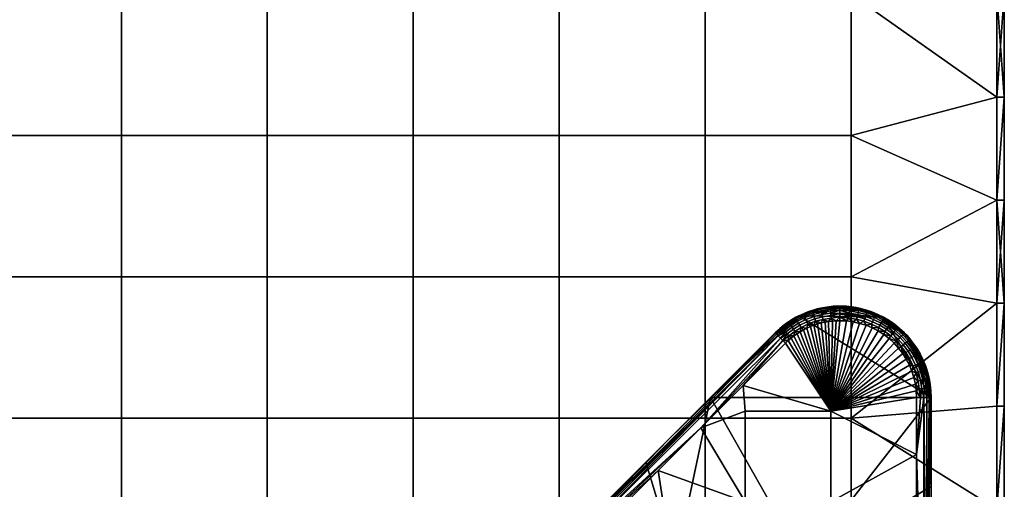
# Model space of a CAD drawing. Header units: millimetres. Extents: x -501 to 499, y -153 to 197.
# Tile 250 of 256: x 364 to 499, y -45 to 19. Entities that reach past the tile are written whole.
import ezdxf

# ---------------------------------------------------------------- set-up
doc = ezdxf.new("R2010")
doc.units = ezdxf.units.MM
doc.header["$MEASUREMENT"] = 0
doc.layers.add('Predefinito', color=7, linetype='Continuous')

msp = doc.modelspace()

# ---------------------------------------------------------------- meshes
at = {"layer": 'Predefinito'}
mesh = msp.add_polyface(dxfattribs=at)
corners = [(338.09, -93.54, 1005), (318.13, -93.54, 1005), (318.13, -112.87, 1005), (338.09, -112.87, 1005), (338.09, -74.21, 1005), (318.13, -74.21, 1005), (338.09, -54.87, 1005), (318.13, -54.87, 1005), (338.09, -35.54, 1005), (318.13, -35.54, 1005), (338.09, -16.21, 1005), (318.13, -16.21, 1005), (338.09, 3.13, 1005), (318.13, 3.13, 1005), (338.09, 22.46, 1005), (318.13, 22.46, 1005), (358.05, -93.54, 1005), (358.05, -112.87, 1005), (358.05, -74.21, 1005), (358.05, -54.87, 1005), (358.05, -35.54, 1005), (358.05, -16.21, 1005), (358.05, 3.13, 1005), (358.05, 22.46, 1005), (378.01, -93.54, 1005), (378.01, -112.87, 1005), (378.01, -74.21, 1005), (378.01, -54.87, 1005), (378.01, -35.54, 1005), (378.01, -16.21, 1005), (378.01, 3.13, 1005), (378.01, 22.46, 1005), (397.97, -93.54, 1005), (397.97, -112.87, 1005), (397.97, -74.21, 1005), (397.97, -54.87, 1005), (397.97, -35.54, 1005), (397.97, -16.21, 1005), (397.97, 3.13, 1005), (397.97, 22.46, 1005), (417.93, -93.54, 1005), (417.93, -112.87, 1005), (338.09, -93.54, 995), (338.09, -112.87, 995), (318.13, -112.87, 995), (318.13, -93.54, 995), (338.09, -74.21, 995), (318.13, -74.21, 995), (338.09, -54.87, 995), (318.13, -54.87, 995), (338.09, -35.54, 995), (318.13, -35.54, 995), (338.09, -16.21, 995), (318.13, -16.21, 995), (338.09, 3.13, 995), (318.13, 3.13, 995), (338.09, 22.46, 995), (318.13, 22.46, 995), (358.05, -93.54, 995), (358.05, -112.87, 995), (358.05, -74.21, 995), (358.05, -54.87, 995), (358.05, -35.54, 995), (358.05, -16.21, 995), (358.05, 3.13, 995), (358.05, 22.46, 995), (378.01, -93.54, 995), (378.01, -112.87, 995), (378.01, -74.21, 995), (378.01, -54.87, 995), (378.01, -35.54, 995), (378.01, -16.21, 995), (378.01, 3.13, 995), (378.01, 22.46, 995), (397.97, -93.54, 995), (397.97, -112.87, 995), (397.97, -74.21, 995), (397.97, -54.87, 995), (397.97, -35.54, 995), (397.97, -16.21, 995), (397.97, 3.13, 995), (397.97, 22.46, 995)]
mesh.append_faces([[corners[k] for k in face] for face in [(0, 1, 2, 3), (4, 5, 1, 0), (6, 7, 5, 4), (8, 9, 7, 6), (10, 11, 9, 8), (12, 13, 11, 10), (14, 15, 13, 12), (16, 0, 3, 17), (18, 4, 0, 16), (19, 6, 4, 18), (20, 8, 6, 19), (21, 10, 8, 20), (22, 12, 10, 21), (23, 14, 12, 22), (24, 16, 17, 25), (26, 18, 16, 24), (27, 19, 18, 26), (28, 20, 19, 27), (29, 21, 20, 28), (30, 22, 21, 29), (31, 23, 22, 30), (32, 24, 25, 33), (34, 26, 24, 32), (35, 27, 26, 34), (36, 28, 27, 35), (37, 29, 28, 36), (38, 30, 29, 37), (39, 31, 30, 38), (40, 32, 33, 41), (42, 43, 44, 45), (46, 42, 45, 47), (48, 46, 47, 49), (50, 48, 49, 51), (52, 50, 51, 53), (54, 52, 53, 55), (56, 54, 55, 57), (58, 59, 43, 42), (60, 58, 42, 46), (61, 60, 46, 48), (62, 61, 48, 50), (63, 62, 50, 52), (64, 63, 52, 54), (65, 64, 54, 56), (66, 67, 59, 58), (68, 66, 58, 60), (69, 68, 60, 61), (70, 69, 61, 62), (71, 70, 62, 63), (72, 71, 63, 64), (73, 72, 64, 65), (74, 75, 67, 66), (76, 74, 66, 68), (77, 76, 68, 69), (78, 77, 69, 70), (79, 78, 70, 71), (80, 79, 71, 72), (81, 80, 72, 73)]])
mesh = msp.add_polyface(dxfattribs=at)
corners = [(417.93, -74.21, 1005), (397.97, -74.21, 1005), (397.97, -93.54, 1005), (417.93, -93.54, 1005), (417.93, -54.87, 1005), (397.97, -54.87, 1005), (417.93, -35.54, 1005), (397.97, -35.54, 1005), (417.93, -16.21, 1005), (397.97, -16.21, 1005), (417.93, 3.13, 1005), (397.97, 3.13, 1005), (417.93, 22.46, 1005), (397.97, 22.46, 1005), (437.89, -93.54, 1005), (417.93, -112.87, 1005), (437.89, -112.87, 1005), (437.89, -74.21, 1005), (437.89, -54.87, 1005), (437.89, -35.54, 1005), (437.89, -16.21, 1005), (437.89, 3.13, 1005), (437.89, 22.46, 1005), (457.85, -93.54, 1005), (457.85, -112.87, 1005), (457.85, -74.21, 1005), (457.85, -54.87, 1005), (457.85, -35.54, 1005), (457.85, -16.21, 1005), (457.85, 3.13, 1005), (457.85, 22.46, 1005), (477.81, -93.54, 1005), (477.81, -112.87, 1005), (477.81, -74.21, 1005), (477.81, -54.87, 1005), (477.81, -35.54, 1005), (477.81, -16.21, 1005), (477.81, 3.13, 1005), (477.81, 22.46, 1005), (417.93, -93.54, 995), (417.93, -112.87, 995), (397.97, -112.87, 995), (397.97, -93.54, 995), (417.93, -74.21, 995), (397.97, -74.21, 995), (417.93, -54.87, 995), (397.97, -54.87, 995), (417.93, -35.54, 995), (397.97, -35.54, 995), (417.93, -16.21, 995), (397.97, -16.21, 995), (417.93, 3.13, 995), (397.97, 3.13, 995), (417.93, 22.46, 995), (397.97, 22.46, 995), (437.89, -112.87, 995), (437.89, -132.21, 995), (417.93, -132.21, 995), (437.89, -93.54, 995), (437.89, -74.21, 995), (437.89, -54.87, 995), (437.89, -35.54, 995), (437.89, -16.21, 995), (437.89, 3.13, 995), (437.89, 22.46, 995), (457.85, -112.87, 995), (457.85, -132.21, 995), (457.85, -93.54, 995), (457.85, -74.21, 995), (457.85, -54.87, 995), (457.85, -35.54, 995), (457.85, -16.21, 995), (457.85, 3.13, 995), (457.85, 22.46, 995), (477.81, -112.87, 995), (477.81, -132.21, 995), (477.81, -93.54, 995), (477.81, -74.21, 995), (477.81, -54.87, 995), (477.81, -35.54, 995), (477.81, -16.21, 995), (477.81, 3.13, 995), (477.81, 22.46, 995)]
mesh.append_faces([[corners[k] for k in face] for face in [(0, 1, 2, 3), (4, 5, 1, 0), (6, 7, 5, 4), (8, 9, 7, 6), (10, 11, 9, 8), (12, 13, 11, 10), (14, 3, 15, 16), (17, 0, 3, 14), (18, 4, 0, 17), (19, 6, 4, 18), (20, 8, 6, 19), (21, 10, 8, 20), (22, 12, 10, 21), (23, 14, 16, 24), (25, 17, 14, 23), (26, 18, 17, 25), (27, 19, 18, 26), (28, 20, 19, 27), (29, 21, 20, 28), (30, 22, 21, 29), (31, 23, 24, 32), (33, 25, 23, 31), (34, 26, 25, 33), (35, 27, 26, 34), (36, 28, 27, 35), (37, 29, 28, 36), (38, 30, 29, 37), (39, 40, 41, 42), (43, 39, 42, 44), (45, 43, 44, 46), (47, 45, 46, 48), (49, 47, 48, 50), (51, 49, 50, 52), (53, 51, 52, 54), (55, 56, 57, 40), (58, 55, 40, 39), (59, 58, 39, 43), (60, 59, 43, 45), (61, 60, 45, 47), (62, 61, 47, 49), (63, 62, 49, 51), (64, 63, 51, 53), (65, 66, 56, 55), (67, 65, 55, 58), (68, 67, 58, 59), (69, 68, 59, 60), (70, 69, 60, 61), (71, 70, 61, 62), (72, 71, 62, 63), (73, 72, 63, 64), (74, 75, 66, 65), (76, 74, 65, 67), (77, 76, 67, 68), (78, 77, 68, 69), (79, 78, 69, 70), (80, 79, 70, 71), (81, 80, 71, 72), (82, 81, 72, 73)]])
mesh = msp.add_polyface(dxfattribs=at)
corners = [(498.77, 22.46, 996), (498.77, 22.46, 1004), (498.77, 8.37, 996), (498.77, 8.37, 1004), (498.77, -5.72, 996), (498.77, -5.72, 1004), (498.77, -19.81, 996), (498.77, -19.81, 1004), (498.77, -33.9, 996), (498.77, -47.99, 1004), (498.77, -47.99, 996), (498.77, -62.09, 1004), (498.77, -62.09, 996), (498.77, -33.9, 1004), (497.77, -62.09, 1005), (497.77, -47.99, 1005), (477.81, -54.87, 1005), (497.77, -33.9, 1005), (477.81, -35.54, 1005), (497.77, -19.81, 1005), (497.77, -5.72, 1005), (477.81, -16.21, 1005), (497.77, 8.37, 1005), (477.81, 3.13, 1005), (497.77, 22.46, 1005), (477.81, 22.46, 1005), (477.81, -74.21, 1005), (497.77, -62.09, 995), (477.81, -54.87, 995), (497.77, -47.99, 995), (477.81, -35.54, 995), (497.77, -33.9, 995), (497.77, -19.81, 995), (477.81, -16.21, 995), (497.77, -5.72, 995), (477.81, 3.13, 995), (497.77, 8.37, 995), (477.81, 22.46, 995), (497.77, 22.46, 995), (498.77, 22.46, 996), (498.77, 8.37, 996), (497.77, 22.46, 995), (498.77, -5.72, 996), (497.77, -5.72, 995), (498.77, -19.81, 996), (498.77, -33.9, 996), (497.77, -33.9, 995), (498.77, -47.99, 996), (497.77, -47.99, 995), (498.77, -62.09, 996), (497.77, -62.09, 995), (497.77, -19.81, 995), (497.77, 8.37, 995), (498.77, -76.18, 1004), (498.77, -62.09, 1004), (497.77, -62.09, 1005), (498.77, -47.99, 1004), (497.77, -47.99, 1005), (498.77, -33.9, 1004), (498.77, -19.81, 1004), (497.77, -33.9, 1005), (498.77, -5.72, 1004), (497.77, -19.81, 1005), (498.77, 8.37, 1004), (497.77, -5.72, 1005), (498.77, 22.46, 1004), (497.77, 8.37, 1005), (497.77, 22.46, 1005)]
mesh.append_faces([[corners[k] for k in face] for face in [(0, 1, 2, 2), (2, 3, 4, 4), (4, 5, 6, 6), (6, 7, 8, 8), (8, 9, 10, 10), (10, 11, 12, 12), (11, 10, 9, 9), (9, 8, 13, 13), (13, 8, 7, 7), (7, 6, 5, 5), (5, 4, 3, 3), (3, 2, 1, 1), (14, 15, 16, 16), (15, 17, 18, 18), (17, 19, 18, 18), (19, 20, 21, 21), (20, 22, 23, 23), (22, 24, 25, 25), (16, 26, 14, 14), (18, 16, 15, 15), (21, 18, 19, 19), (23, 21, 20, 20), (25, 23, 22, 22), (27, 28, 29, 29), (29, 30, 31, 31), (31, 30, 32, 32), (32, 33, 34, 34), (34, 35, 36, 36), (36, 37, 38, 38), (30, 29, 28, 28), (33, 32, 30, 30), (35, 34, 33, 33), (37, 36, 35, 35), (39, 40, 41, 41), (40, 42, 43, 43), (42, 44, 43, 43), (44, 45, 46, 46), (45, 47, 48, 48), (47, 49, 50, 50), (50, 48, 47, 47), (48, 46, 45, 45), (46, 51, 44, 44), (51, 43, 44, 44), (43, 52, 40, 40), (52, 41, 40, 40), (53, 54, 55, 55), (54, 56, 57, 57), (56, 58, 57, 57), (58, 59, 60, 60), (59, 61, 62, 62), (61, 63, 64, 64), (63, 65, 66, 66), (67, 66, 65, 65), (66, 64, 63, 63), (64, 62, 61, 61), (62, 60, 59, 59), (60, 57, 58, 58), (57, 55, 54, 54)]])
mesh = msp.add_polyface(dxfattribs=at)
corners = [(487.31, -30.38, 987.16), (487.5, -31.52, 987.16), (487.14, -31.56, 987.05), (486.97, -30.45, 987.05), (487.02, -29.26, 987.16), (486.68, -29.37, 987.05), (486.65, -28.28, 987.16), (486.32, -28.42, 987.05), (486.95, -28.15, 987.34), (487.33, -29.16, 987.34), (487.22, -28.03, 987.58), (487.61, -29.07, 987.58), (486.14, -27.24, 987.16), (485.83, -27.41, 987.05), (486.43, -27.08, 987.34), (486.68, -26.94, 987.58), (486.89, -26.82, 987.86), (487.44, -27.94, 987.86), (487.05, -26.73, 988.2), (487.61, -27.86, 988.2), (485.62, -26.39, 987.16), (485.32, -26.59, 987.05), (485.89, -26.2, 987.34), (486.73, -31.8, 987), (486.62, -30.89, 987), (486.42, -30, 987), (486.14, -29.13, 987), (485.79, -28.28, 987), (485.37, -27.47, 987), (484.88, -26.7, 987), (486.62, -30.89, 987), (475.05, -34.61, 987), (486.42, -30, 987), (486.14, -29.13, 987), (485.79, -28.28, 987), (485.37, -27.47, 987), (484.88, -26.7, 987), (484.32, -25.97, 987), (483.7, -25.29, 987), (483.02, -24.67, 987), (482.3, -24.12, 987), (470.42, -24, 987), (470, -24.3, 987), (469.6, -24.61, 987), (469.22, -24.95, 987), (470.68, -21.54, 995), (458.59, -32.73, 995), (488.77, -32.72, 995), (482.27, -21.75, 995)]
mesh.append_faces([[corners[k] for k in face] for face in [(0, 1, 2, 3), (4, 0, 3, 5), (6, 4, 5, 7), (8, 9, 4, 6), (10, 11, 9, 8), (12, 6, 7, 13), (14, 8, 6, 12), (15, 10, 8, 14), (16, 17, 10, 15), (18, 19, 17, 16), (20, 12, 13, 21), (22, 14, 12, 20), (23, 24, 2, 2), (24, 25, 3, 3), (25, 26, 5, 5), (26, 27, 7, 7), (27, 28, 13, 13), (28, 29, 21, 21), (3, 2, 24, 24), (5, 3, 25, 25), (7, 5, 26, 26), (13, 7, 27, 27), (21, 13, 28, 28), (30, 31, 32, 32), (32, 31, 33, 33), (33, 31, 34, 34), (34, 31, 35, 35), (35, 31, 36, 36), (36, 31, 37, 37), (37, 31, 38, 38), (38, 31, 39, 39), (39, 31, 40, 40), (41, 31, 42, 42), (42, 31, 43, 43), (43, 31, 44, 44), (45, 46, 47, 47), (48, 45, 47, 47)]])
mesh = msp.add_polyface(dxfattribs=at)
corners = [(467.44, -23.88, 992), (458.59, -32.73, 995), (467.44, -23.88, 995), (467.44, -23.88, 995), (458.59, -32.73, 995), (470.68, -21.54, 995), (469.52, -22.2, 995), (468.43, -22.98, 995), (467.44, -23.88, 989), (467.44, -23.88, 992), (468.09, -23.27, 989), (467.44, -23.88, 995), (468.43, -22.98, 995), (469.52, -22.2, 989), (468.78, -22.71, 989), (469.52, -22.2, 995), (469.09, -24.02, 987.16), (469.93, -23.39, 987.16), (470.13, -23.68, 987.05), (469.31, -24.29, 987.05), (468.88, -23.76, 987.34), (469.74, -23.11, 987.34), (468.69, -23.54, 987.58), (469.58, -22.87, 987.58), (468.54, -23.36, 987.86), (469.44, -22.68, 987.86), (468.42, -23.21, 988.2), (469.34, -22.52, 988.2), (468.34, -23.12, 988.58), (469.27, -22.42, 988.58), (470, -24.3, 987), (469.6, -24.61, 987), (469.22, -24.95, 987), (468.85, -25.29, 987), (468.48, -24.93, 987.07), (467.44, -23.88, 989), (468.09, -23.27, 989), (467.48, -23.93, 988.48), (468.78, -22.71, 989), (469.52, -22.2, 989), (468.14, -24.59, 987.27), (467.85, -24.29, 987.59), (467.63, -24.07, 988), (468.85, -25.29, 987), (463.05, -31.09, 987), (468.48, -24.93, 987.07)]
mesh.append_faces([[corners[k] for k in face] for face in [(0, 1, 2, 2), (3, 4, 5, 5), (5, 6, 7, 7), (7, 3, 5, 5), (8, 9, 10, 10), (9, 11, 12, 12), (13, 14, 9, 9), (14, 10, 9, 9), (12, 15, 9, 9), (15, 13, 9, 9), (16, 17, 18, 19), (20, 21, 17, 16), (22, 23, 21, 20), (24, 25, 23, 22), (26, 27, 25, 24), (28, 29, 27, 26), (30, 31, 19, 19), (31, 32, 19, 19), (32, 33, 34, 34), (35, 36, 37, 37), (36, 38, 28, 28), (38, 39, 29, 29), (34, 40, 16, 16), (40, 41, 20, 20), (41, 42, 24, 24), (42, 37, 26, 26), (16, 19, 34, 34), (20, 16, 40, 40), (22, 20, 41, 41), (24, 22, 41, 41), (26, 24, 42, 42), (29, 28, 38, 38), (28, 26, 37, 37), (19, 32, 34, 34), (37, 36, 28, 28), (43, 44, 45, 45)]])
mesh = msp.add_polyface(dxfattribs=at)
corners = [(471.31, -23.46, 987), (475.05, -34.61, 987), (470.86, -23.72, 987), (470.42, -24, 987), (472.75, -20.72, 989), (471.91, -21.01, 989), (471.91, -21.01, 995), (471.08, -21.35, 989), (470.28, -21.75, 989), (470.68, -21.54, 995), (469.52, -22.2, 989), (469.52, -22.2, 995), (471.42, -21.59, 987.86), (472.61, -21.14, 987.86), (472.68, -21.37, 987.58), (471.51, -21.8, 987.58), (471.34, -21.42, 988.2), (472.55, -20.96, 988.2), (471.29, -21.3, 988.58), (472.51, -20.84, 988.58), (470.8, -22.85, 987.16), (471.76, -22.37, 987.16), (471.9, -22.7, 987.05), (470.98, -23.16, 987.05), (470.64, -22.56, 987.34), (471.63, -22.07, 987.34), (470.5, -22.3, 987.58), (470.39, -22.1, 987.86), (470.3, -21.93, 988.2), (470.24, -21.82, 988.58), (469.93, -23.39, 987.16), (470.13, -23.68, 987.05), (469.74, -23.11, 987.34), (469.58, -22.87, 987.58), (469.44, -22.68, 987.86), (469.34, -22.52, 988.2), (469.27, -22.42, 988.58), (472.26, -23.02, 987), (471.78, -23.23, 987), (471.31, -23.46, 987), (470.86, -23.72, 987), (470.42, -24, 987), (470, -24.3, 987), (469.52, -22.2, 989), (470.28, -21.75, 989), (471.08, -21.35, 989), (471.91, -21.01, 989), (469.31, -24.29, 987.05)]
mesh.append_faces([[corners[k] for k in face] for face in [(0, 1, 2, 2), (2, 1, 3, 3), (4, 5, 6, 6), (5, 7, 6, 6), (7, 8, 9, 9), (8, 10, 11, 11), (11, 9, 8, 8), (9, 6, 7, 7), (12, 13, 14, 15), (16, 17, 13, 12), (18, 19, 17, 16), (20, 21, 22, 23), (24, 25, 21, 20), (26, 15, 25, 24), (27, 12, 15, 26), (28, 16, 12, 27), (29, 18, 16, 28), (30, 20, 23, 31), (32, 24, 20, 30), (33, 26, 24, 32), (34, 27, 26, 33), (35, 28, 27, 34), (36, 29, 28, 35), (37, 38, 22, 22), (38, 39, 23, 23), (39, 40, 23, 23), (40, 41, 31, 31), (41, 42, 31, 31), (43, 44, 29, 29), (44, 45, 29, 29), (45, 46, 18, 18), (19, 18, 46, 46), (23, 22, 38, 38), (18, 29, 45, 45), (31, 23, 40, 40), (29, 36, 43, 43), (47, 31, 42, 42)]])
mesh = msp.add_polyface(dxfattribs=at)
corners = [(477.19, -22.26, 987), (476.27, -22.22, 987), (476.27, -21.7, 987.07), (477.47, -21.86, 987.05), (477.19, -22.26, 987), (475.05, -34.61, 987), (476.27, -22.22, 987), (475.77, -22.23, 987), (475.26, -22.27, 987), (474.75, -22.33, 987), (474.25, -22.42, 987), (473.74, -22.53, 987), (473.24, -22.67, 987), (472.74, -22.83, 987), (472.26, -23.02, 987), (471.78, -23.23, 987), (471.31, -23.46, 987), (471.91, -21.01, 995), (470.68, -21.54, 995), (482.27, -21.75, 995), (473.89, -21.69, 987.16), (475.06, -21.5, 987.16), (475.1, -21.85, 987.05), (473.97, -22.04, 987.05), (473.82, -21.36, 987.34), (475.02, -21.17, 987.34), (472.87, -21.96, 987.16), (472.97, -22.3, 987.05), (472.77, -21.64, 987.34), (472.68, -21.37, 987.58), (473.76, -21.08, 987.58), (471.76, -22.37, 987.16), (471.9, -22.7, 987.05), (471.63, -22.07, 987.34), (471.51, -21.8, 987.58), (476.27, -21.22, 987.27), (476.27, -21.7, 987.07), (476.27, -22.22, 987), (475.77, -22.23, 987), (475.26, -22.27, 987), (474.75, -22.33, 987), (474.25, -22.42, 987), (473.74, -22.53, 987), (473.24, -22.67, 987), (472.74, -22.83, 987), (472.26, -23.02, 987)]
mesh.append_faces([[corners[k] for k in face] for face in [(0, 1, 2, 2), (3, 0, 2, 2), (4, 5, 6, 6), (6, 5, 7, 7), (7, 5, 8, 8), (8, 5, 9, 9), (9, 5, 10, 10), (10, 5, 11, 11), (11, 5, 12, 12), (12, 5, 13, 13), (13, 5, 14, 14), (14, 5, 15, 15), (15, 5, 16, 16), (17, 18, 19, 19), (20, 21, 22, 23), (24, 25, 21, 20), (26, 20, 23, 27), (28, 24, 20, 26), (29, 30, 24, 28), (31, 26, 27, 32), (33, 28, 26, 31), (34, 29, 28, 33), (35, 36, 21, 21), (36, 37, 38, 38), (38, 39, 22, 22), (39, 40, 22, 22), (40, 41, 23, 23), (41, 42, 23, 23), (42, 43, 27, 27), (43, 44, 27, 27), (44, 45, 32, 32), (22, 21, 36, 36), (23, 22, 40, 40), (21, 25, 35, 35), (27, 23, 42, 42), (32, 27, 44, 44), (36, 38, 22, 22)]])
mesh = msp.add_polyface(dxfattribs=at)
corners = [(476.27, -20.29, 988.48), (476.27, -20.22, 989), (477.17, -20.25, 989), (479.8, -20.72, 995), (478.49, -20.42, 995), (474.5, -20.35, 995), (477.17, -20.25, 995), (475.83, -20.23, 995), (473.18, -20.61, 995), (471.91, -21.01, 995), (482.27, -21.75, 995), (476.27, -20.22, 989), (475.38, -20.25, 989), (475.83, -20.23, 995), (474.5, -20.35, 989), (474.5, -20.35, 995), (473.62, -20.5, 989), (472.75, -20.72, 989), (473.18, -20.61, 995), (471.91, -21.01, 995), (477.17, -20.25, 995), (473.76, -21.08, 987.58), (474.99, -20.88, 987.58), (475.02, -21.17, 987.34), (473.82, -21.36, 987.34), (473.71, -20.85, 987.86), (474.97, -20.64, 987.86), (473.67, -20.66, 988.2), (474.95, -20.46, 988.2), (473.64, -20.54, 988.58), (474.93, -20.34, 988.58), (472.61, -21.14, 987.86), (472.68, -21.37, 987.58), (472.55, -20.96, 988.2), (472.51, -20.84, 988.58), (476.27, -20.22, 989), (476.27, -20.29, 988.48), (475.38, -20.25, 989), (476.27, -20.49, 988), (476.27, -20.8, 987.59), (476.27, -21.22, 987.27), (471.91, -21.01, 989), (472.75, -20.72, 989), (473.62, -20.5, 989), (474.5, -20.35, 989)]
mesh.append_faces([[corners[k] for k in face] for face in [(0, 1, 2, 2), (3, 4, 5, 5), (4, 6, 5, 5), (6, 7, 5, 5), (5, 8, 9, 9), (10, 3, 9, 9), (3, 5, 9, 9), (11, 12, 13, 13), (12, 14, 15, 15), (14, 16, 15, 15), (16, 17, 18, 18), (19, 18, 17, 17), (18, 15, 16, 16), (15, 13, 12, 12), (13, 20, 11, 11), (21, 22, 23, 24), (25, 26, 22, 21), (27, 28, 26, 25), (29, 30, 28, 27), (31, 25, 21, 32), (33, 27, 25, 31), (34, 29, 27, 33), (35, 36, 37, 37), (36, 38, 28, 28), (38, 39, 26, 26), (39, 40, 23, 23), (41, 42, 34, 34), (42, 43, 29, 29), (43, 44, 29, 29), (44, 37, 30, 30), (23, 22, 39, 39), (22, 26, 39, 39), (26, 28, 38, 38), (30, 29, 44, 44), (28, 30, 36, 36), (29, 34, 42, 42), (37, 36, 30, 30)]])
mesh = msp.add_polyface(dxfattribs=at)
corners = [(481.75, -22.85, 987.16), (482.64, -23.4, 987.16), (482.44, -23.7, 987.05), (481.58, -23.16, 987.05), (480.76, -22.36, 987.16), (480.62, -22.69, 987.05), (480.89, -22.06, 987.34), (481.91, -22.56, 987.34), (481.01, -21.79, 987.58), (482.05, -22.31, 987.58), (481.11, -21.57, 987.86), (482.17, -22.1, 987.86), (481.18, -21.4, 988.2), (482.26, -21.93, 988.2), (481.23, -21.29, 988.58), (482.32, -21.83, 988.58), (479.69, -21.96, 987.16), (479.58, -22.3, 987.05), (479.79, -21.65, 987.34), (479.87, -21.37, 987.58), (479.95, -21.14, 987.86), (478.65, -21.69, 987.16), (478.57, -22.03, 987.05), (478.72, -21.36, 987.34), (477.51, -21.5, 987.16), (477.47, -21.86, 987.05), (477.55, -21.17, 987.34), (481.52, -23.62, 987), (480.71, -23.2, 987), (479.87, -22.85, 987), (478.99, -22.58, 987), (478.1, -22.38, 987), (477.19, -22.26, 987), (476.27, -21.7, 987.07), (476.27, -21.22, 987.27), (481.47, -21.35, 989), (482.27, -21.75, 989), (482.3, -24.12, 987), (475.05, -34.61, 987), (481.52, -23.62, 987), (480.71, -23.2, 987), (479.87, -22.85, 987), (478.99, -22.58, 987), (478.1, -22.38, 987), (477.19, -22.26, 987), (482.27, -21.75, 989), (481.47, -21.35, 989), (482.27, -21.75, 995), (481.06, -21.17, 995)]
mesh.append_faces([[corners[k] for k in face] for face in [(0, 1, 2, 3), (4, 0, 3, 5), (6, 7, 0, 4), (8, 9, 7, 6), (10, 11, 9, 8), (12, 13, 11, 10), (14, 15, 13, 12), (16, 4, 5, 17), (18, 6, 4, 16), (19, 8, 6, 18), (20, 10, 8, 19), (21, 16, 17, 22), (23, 18, 16, 21), (24, 21, 22, 25), (26, 23, 21, 24), (27, 28, 3, 3), (28, 29, 5, 5), (29, 30, 17, 17), (30, 31, 22, 22), (31, 32, 25, 25), (33, 34, 24, 24), (35, 36, 15, 15), (3, 2, 27, 27), (5, 3, 28, 28), (15, 14, 35, 35), (17, 5, 29, 29), (22, 17, 30, 30), (25, 22, 31, 31), (24, 25, 33, 33), (37, 38, 39, 39), (39, 38, 40, 40), (40, 38, 41, 41), (41, 38, 42, 42), (42, 38, 43, 43), (43, 38, 44, 44), (45, 46, 47, 47), (48, 47, 46, 46)]])
mesh = msp.add_polyface(dxfattribs=at)
corners = [(480, -20.96, 988.2), (481.18, -21.4, 988.2), (481.11, -21.57, 987.86), (479.95, -21.14, 987.86), (480.04, -20.85, 988.58), (481.23, -21.29, 988.58), (478.78, -21.08, 987.58), (479.87, -21.37, 987.58), (479.79, -21.65, 987.34), (478.72, -21.36, 987.34), (478.83, -20.84, 987.86), (478.87, -20.66, 988.2), (478.89, -20.54, 988.58), (477.58, -20.88, 987.58), (477.55, -21.17, 987.34), (477.61, -20.65, 987.86), (477.63, -20.46, 988.2), (477.64, -20.34, 988.58), (476.27, -21.22, 987.27), (476.27, -20.8, 987.59), (476.27, -20.49, 988), (476.27, -20.29, 988.48), (477.17, -20.25, 989), (478.05, -20.35, 989), (478.93, -20.5, 989), (479.8, -20.72, 989), (480.64, -21.01, 989), (481.47, -21.35, 989), (477.51, -21.5, 987.16), (482.27, -21.75, 995), (481.06, -21.17, 995), (479.8, -20.72, 995), (481.47, -21.35, 989), (480.64, -21.01, 989), (481.06, -21.17, 995), (479.8, -20.72, 989), (479.8, -20.72, 995), (478.93, -20.5, 989), (478.05, -20.35, 989), (478.49, -20.42, 995), (477.17, -20.25, 989), (477.17, -20.25, 995), (476.27, -20.22, 989)]
mesh.append_faces([[corners[k] for k in face] for face in [(0, 1, 2, 3), (4, 5, 1, 0), (6, 7, 8, 9), (10, 3, 7, 6), (11, 0, 3, 10), (12, 4, 0, 11), (13, 6, 9, 14), (15, 10, 6, 13), (16, 11, 10, 15), (17, 12, 11, 16), (18, 19, 14, 14), (19, 20, 15, 15), (20, 21, 16, 16), (22, 23, 17, 17), (23, 24, 12, 12), (24, 25, 12, 12), (25, 26, 4, 4), (26, 27, 5, 5), (5, 4, 26, 26), (4, 12, 25, 25), (14, 28, 18, 18), (13, 14, 19, 19), (15, 13, 19, 19), (16, 15, 20, 20), (12, 17, 23, 23), (17, 16, 21, 21), (21, 22, 17, 17), (29, 30, 31, 31), (32, 33, 34, 34), (33, 35, 36, 36), (35, 37, 36, 36), (37, 38, 39, 39), (38, 40, 41, 41), (40, 42, 41, 41), (41, 39, 38, 38), (39, 36, 37, 37), (36, 34, 33, 33)]])
mesh = msp.add_polyface(dxfattribs=at)
corners = [(484.27, -24.76, 987.16), (484.95, -25.5, 987.16), (484.68, -25.73, 987.05), (484.02, -25.01, 987.05), (483.47, -24.03, 987.16), (483.25, -24.3, 987.05), (483.68, -23.77, 987.34), (484.51, -24.52, 987.34), (483.87, -23.55, 987.58), (484.71, -24.32, 987.58), (484.02, -23.36, 987.86), (484.88, -24.15, 987.86), (484.14, -23.22, 988.2), (485.01, -24.02, 988.2), (482.64, -23.4, 987.16), (482.44, -23.7, 987.05), (482.83, -23.13, 987.34), (483, -22.89, 987.58), (483.13, -22.69, 987.86), (483.23, -22.54, 988.2), (483.3, -22.44, 988.58), (484.22, -23.13, 988.58), (481.91, -22.56, 987.34), (481.75, -22.85, 987.16), (482.05, -22.31, 987.58), (482.17, -22.1, 987.86), (482.26, -21.93, 988.2), (482.32, -21.83, 988.58), (484.32, -25.97, 987), (483.7, -25.29, 987), (483.02, -24.67, 987), (482.3, -24.12, 987), (481.52, -23.62, 987), (482.27, -21.75, 989), (483.03, -22.2, 989), (483.77, -22.71, 989), (484.46, -23.27, 989), (485.1, -23.93, 988.58), (485.42, -24.2, 995), (484.46, -23.27, 995), (482.27, -21.75, 995), (483.4, -22.45, 995), (484.46, -23.27, 989), (483.77, -22.71, 989), (484.46, -23.27, 995), (483.03, -22.2, 989), (483.4, -22.45, 995), (482.27, -21.75, 989), (482.27, -21.75, 995)]
mesh.append_faces([[corners[k] for k in face] for face in [(0, 1, 2, 3), (4, 0, 3, 5), (6, 7, 0, 4), (8, 9, 7, 6), (10, 11, 9, 8), (12, 13, 11, 10), (14, 4, 5, 15), (16, 6, 4, 14), (17, 8, 6, 16), (18, 10, 8, 17), (19, 12, 10, 18), (20, 21, 12, 19), (22, 16, 14, 23), (24, 17, 16, 22), (25, 18, 17, 24), (26, 19, 18, 25), (27, 20, 19, 26), (28, 29, 3, 3), (29, 30, 3, 3), (30, 31, 5, 5), (31, 32, 15, 15), (33, 34, 27, 27), (34, 35, 20, 20), (35, 36, 21, 21), (3, 2, 28, 28), (5, 3, 30, 30), (37, 21, 36, 36), (15, 5, 31, 31), (21, 20, 35, 35), (20, 27, 34, 34), (38, 39, 40, 40), (39, 41, 40, 40), (42, 43, 44, 44), (43, 45, 46, 46), (45, 47, 48, 48), (48, 46, 45, 45), (46, 44, 43, 43)]])
mesh = msp.add_polyface(dxfattribs=at)
corners = [(486.13, -26.04, 987.58), (486.68, -26.94, 987.58), (486.43, -27.08, 987.34), (485.89, -26.2, 987.34), (486.33, -25.9, 987.86), (486.89, -26.82, 987.86), (486.48, -25.8, 988.2), (487.05, -26.73, 988.2), (486.59, -25.73, 988.58), (487.16, -26.67, 988.58), (484.95, -25.5, 987.16), (485.62, -26.39, 987.16), (485.32, -26.59, 987.05), (484.68, -25.73, 987.05), (485.2, -25.29, 987.34), (485.43, -25.1, 987.58), (485.61, -24.95, 987.86), (485.75, -24.83, 988.2), (485.85, -24.75, 988.58), (484.51, -24.52, 987.34), (484.27, -24.76, 987.16), (484.71, -24.32, 987.58), (484.88, -24.15, 987.86), (485.01, -24.02, 988.2), (485.1, -23.93, 988.58), (484.22, -23.13, 988.58), (484.14, -23.22, 988.2), (484.88, -26.7, 987), (484.32, -25.97, 987), (484.46, -23.27, 989), (485.11, -23.88, 989), (485.72, -24.53, 989), (486.28, -25.23, 989), (486.79, -25.96, 989), (487.25, -26.73, 989), (488.14, -28.77, 995), (487.65, -27.53, 995), (486.28, -25.23, 995), (487.03, -26.34, 995), (488.77, -32.72, 995), (485.42, -24.2, 995), (482.27, -21.75, 995), (487.25, -26.73, 989), (486.79, -25.96, 989), (487.03, -26.34, 995), (486.28, -25.23, 989), (486.28, -25.23, 995), (485.72, -24.53, 989), (485.11, -23.88, 989), (485.42, -24.2, 995), (484.46, -23.27, 989), (484.46, -23.27, 995)]
mesh.append_faces([[corners[k] for k in face] for face in [(0, 1, 2, 3), (4, 5, 1, 0), (6, 7, 5, 4), (8, 9, 7, 6), (10, 11, 12, 13), (14, 3, 11, 10), (15, 0, 3, 14), (16, 4, 0, 15), (17, 6, 4, 16), (18, 8, 6, 17), (19, 14, 10, 20), (21, 15, 14, 19), (22, 16, 15, 21), (23, 17, 16, 22), (24, 18, 17, 23), (25, 24, 23, 26), (27, 28, 13, 13), (29, 30, 24, 24), (30, 31, 24, 24), (31, 32, 18, 18), (32, 33, 8, 8), (33, 34, 9, 9), (9, 8, 33, 33), (13, 12, 27, 27), (8, 18, 32, 32), (18, 24, 31, 31), (35, 36, 37, 37), (36, 38, 37, 37), (39, 40, 41, 41), (42, 43, 44, 44), (43, 45, 46, 46), (45, 47, 46, 46), (47, 48, 49, 49), (48, 50, 51, 51), (51, 49, 48, 48), (49, 46, 47, 47), (46, 44, 43, 43)]])
mesh = msp.add_polyface(dxfattribs=at)
corners = [(439.86, -54.29, 987), (445.65, -48.49, 987), (440.41, -54.19, 987), (442.46, -53.88, 987), (444.61, -53.66, 987), (446.76, -53.53, 987), (448.89, -53.49, 987), (450.96, -53.54, 987), (451.45, -42.69, 987), (453.12, -53.69, 987), (438.44, -52.87, 989), (443.11, -48.21, 990.16), (452.94, -38.38, 989), (436.93, -54.39, 988.98), (449.74, -41.57, 995), (443.11, -48.21, 993.39), (440.89, -50.42, 995), (443.11, -48.21, 991.77), (458.59, -32.73, 995), (449.74, -41.57, 995), (440.89, -50.42, 995), (453.83, -55.17, 995), (450.96, -53.54, 987), (450.91, -54.77, 986.97), (448.89, -53.49, 987), (446.81, -54.75, 986.98), (446.76, -53.53, 987), (444.71, -54.87, 986.98), (444.61, -53.66, 987), (442.61, -55.09, 986.98), (442.46, -53.88, 987), (440.41, -54.19, 987), (440.61, -55.39, 986.98), (439.86, -54.29, 987), (439.09, -55.01, 986.99), (448.88, -54.71, 986.97), (457.25, -36.89, 987), (451.45, -42.69, 987), (439.33, -53.77, 987.14), (445.65, -48.49, 987), (439.86, -54.29, 987), (439.6, -54.03, 987.03), (438.44, -52.87, 989), (452.94, -38.38, 989), (438.46, -52.9, 988.64), (439.08, -53.51, 987.33), (438.67, -53.1, 987.91), (438.54, -52.97, 988.26), (467.63, -24.07, 988), (439.86, -54.29, 987), (439.09, -55.01, 986.99), (439.6, -54.03, 987.03), (438.31, -55.74, 986.98), (437.54, -56.47, 986.95), (439.33, -53.77, 987.14)]
mesh.append_faces([[corners[k] for k in face] for face in [(0, 1, 2, 2), (2, 1, 3, 3), (3, 1, 4, 4), (4, 1, 5, 5), (5, 1, 6, 6), (6, 1, 7, 7), (8, 9, 1, 1), (10, 11, 12, 12), (13, 11, 10, 10), (14, 15, 16, 16), (17, 12, 11, 11), (15, 18, 17, 17), (19, 20, 21, 21), (22, 23, 24, 24), (24, 25, 26, 26), (26, 27, 28, 28), (28, 29, 30, 30), (30, 29, 31, 31), (31, 32, 33, 33), (33, 32, 34, 34), (35, 24, 23, 23), (25, 24, 35, 35), (27, 26, 25, 25), (29, 28, 27, 27), (36, 37, 38, 38), (37, 39, 38, 38), (39, 40, 41, 41), (42, 43, 44, 44), (41, 38, 39, 39), (38, 45, 36, 36), (46, 47, 43, 43), (47, 44, 43, 43), (43, 48, 46, 46), (49, 50, 51, 51), (50, 52, 51, 51), (52, 53, 54, 54), (54, 51, 52, 52)]])
mesh = msp.add_polyface(dxfattribs=at)
corners = [(463.32, -34.61, 987), (475.05, -34.61, 987), (475.05, -47, 987), (463.32, -47, 987), (450.96, -53.54, 987), (445.65, -48.49, 987), (453.12, -53.69, 987), (468.85, -25.29, 987), (463.05, -31.09, 987), (457.25, -36.89, 987), (451.45, -42.69, 987), (469.22, -24.95, 987), (454.78, -53.87, 987), (456.54, -54.12, 987), (458.24, -54.43, 987), (459.95, -54.8, 987), (461.55, -55.21, 987), (463.25, -55.71, 987), (464.89, -56.25, 987), (466.54, -56.86, 987), (467.44, -23.88, 989), (452.94, -38.38, 989), (467.44, -23.88, 992), (458.59, -32.73, 995), (443.11, -48.21, 993.39), (449.74, -41.57, 995), (443.11, -48.21, 991.77), (458.59, -32.73, 995), (449.74, -41.57, 995), (453.83, -55.17, 995), (471.3, -55.17, 995), (488.77, -32.72, 995), (453.12, -53.69, 987), (453.02, -54.81, 986.98), (450.96, -53.54, 987), (450.91, -54.77, 986.97), (454.78, -53.87, 987), (453.02, -54.81, 986.98), (453.12, -53.69, 987), (463.05, -31.09, 987), (457.25, -36.89, 987), (468.48, -24.93, 987.07), (452.94, -38.38, 989), (467.44, -23.88, 989), (467.48, -23.93, 988.48), (467.63, -24.07, 988), (467.85, -24.29, 987.59), (438.67, -53.1, 987.91), (468.14, -24.59, 987.27), (439.08, -53.51, 987.33), (438.86, -53.29, 987.59)]
mesh.append_faces([[corners[k] for k in face] for face in [(0, 1, 2, 3), (4, 5, 6, 6), (7, 1, 8, 8), (8, 0, 9, 9), (9, 3, 10, 10), (11, 1, 7, 7), (6, 3, 12, 12), (12, 3, 13, 13), (13, 3, 14, 14), (14, 3, 15, 15), (15, 3, 16, 16), (16, 3, 17, 17), (17, 3, 18, 18), (18, 3, 19, 19), (3, 9, 0, 0), (2, 19, 3, 3), (0, 8, 1, 1), (3, 6, 10, 10), (20, 21, 22, 22), (23, 24, 25, 25), (21, 23, 22, 22), (26, 23, 21, 21), (27, 28, 29, 29), (29, 30, 27, 27), (30, 31, 27, 27), (32, 33, 34, 34), (33, 35, 34, 34), (36, 37, 38, 38), (39, 40, 41, 41), (42, 43, 44, 44), (44, 45, 42, 42), (45, 46, 47, 47), (46, 48, 49, 49), (48, 41, 40, 40), (49, 50, 46, 46), (50, 47, 46, 46), (49, 48, 40, 40)]])
mesh = msp.add_polyface(dxfattribs=at)
corners = [(487.64, -30.31, 987.34), (487.83, -31.48, 987.34), (487.5, -31.52, 987.16), (487.31, -30.38, 987.16), (487.92, -30.25, 987.58), (488.11, -31.45, 987.58), (488.16, -30.2, 987.86), (488.35, -31.43, 987.86), (488.34, -30.16, 988.2), (488.54, -31.41, 988.2), (488.46, -30.14, 988.58), (488.66, -31.39, 988.58), (487.33, -29.16, 987.34), (487.02, -29.26, 987.16), (487.61, -29.07, 987.58), (487.84, -29, 987.86), (488.01, -28.94, 988.2), (488.13, -28.9, 988.58), (487.44, -27.94, 987.86), (487.22, -28.03, 987.58), (487.61, -27.86, 988.2), (487.72, -27.81, 988.58), (487.16, -26.67, 988.58), (487.05, -26.73, 988.2), (487.25, -26.73, 989), (487.65, -27.53, 989), (487.99, -28.35, 989), (488.27, -29.2, 989), (488.49, -30.06, 989), (488.65, -30.94, 989), (488.74, -31.83, 989), (488.77, -32.72, 995), (488.7, -31.38, 995), (486.28, -25.23, 995), (488.49, -30.06, 995), (488.14, -28.77, 995), (485.42, -24.2, 995), (488.65, -30.94, 989), (488.49, -30.06, 989), (488.77, -32.72, 992), (488.27, -29.2, 989), (488.49, -30.06, 995), (487.99, -28.35, 989), (488.14, -28.77, 995), (487.65, -27.53, 989), (487.65, -27.53, 995), (487.25, -26.73, 989), (487.03, -26.34, 995)]
mesh.append_faces([[corners[k] for k in face] for face in [(0, 1, 2, 3), (4, 5, 1, 0), (6, 7, 5, 4), (8, 9, 7, 6), (10, 11, 9, 8), (12, 0, 3, 13), (14, 4, 0, 12), (15, 6, 4, 14), (16, 8, 6, 15), (17, 10, 8, 16), (18, 15, 14, 19), (20, 16, 15, 18), (21, 17, 16, 20), (22, 21, 20, 23), (24, 25, 22, 22), (25, 26, 21, 21), (26, 27, 17, 17), (27, 28, 10, 10), (28, 29, 10, 10), (29, 30, 11, 11), (11, 10, 29, 29), (10, 17, 27, 27), (17, 21, 26, 26), (21, 22, 25, 25), (31, 32, 33, 33), (32, 34, 35, 35), (33, 36, 31, 31), (33, 32, 35, 35), (37, 38, 39, 39), (38, 40, 41, 41), (40, 42, 43, 43), (42, 44, 45, 45), (44, 46, 45, 45), (47, 45, 46, 46), (45, 43, 42, 42), (43, 41, 40, 40), (39, 38, 41, 41)]])
mesh = msp.add_polyface(dxfattribs=at)
corners = [(486.77, -32.72, 987), (486.73, -31.8, 987), (487.29, -32.72, 987.07), (488.77, -32.72, 989), (488.71, -32.72, 988.48), (488.74, -31.83, 989), (488.51, -32.72, 988), (488.54, -31.41, 988.2), (488.19, -32.72, 987.59), (488.35, -31.43, 987.86), (487.77, -32.72, 987.27), (487.83, -31.48, 987.34), (487.5, -31.52, 987.16), (487.14, -31.56, 987.05), (488.11, -31.45, 987.58), (488.66, -31.39, 988.58), (486.77, -32.72, 987), (475.05, -34.61, 987), (486.73, -31.8, 987), (486.62, -30.89, 987), (486.77, -56.16, 987), (475.05, -47, 987), (486.77, -48.34, 987), (486.77, -40.53, 987), (488.77, -32.72, 989), (488.77, -32.72, 992), (488.77, -45.74, 989), (488.77, -32.72, 995), (488.77, -44.88, 995), (488.77, -57.05, 995), (488.77, -57.05, 993.04), (488.77, -57.05, 991.09), (488.77, -44.88, 995), (488.77, -32.72, 995), (471.3, -55.17, 995), (488.77, -32.72, 989), (488.74, -31.83, 989), (488.77, -32.72, 992), (488.65, -30.94, 989), (488.77, -32.72, 995), (488.7, -31.38, 995), (488.49, -30.06, 995), (486.77, -32.72, 987), (487.29, -32.72, 987.07), (486.77, -40.53, 987), (487.77, -32.72, 987.27), (488.19, -32.72, 987.59), (488.51, -32.72, 988), (488.19, -71.78, 987.59), (488.71, -32.72, 988.48), (488.77, -45.74, 989), (488.77, -32.72, 989), (488.51, -71.78, 988), (487.77, -71.78, 987.27)]
mesh.append_faces([[corners[k] for k in face] for face in [(0, 1, 2, 2), (3, 4, 5, 5), (4, 6, 7, 7), (6, 8, 9, 9), (8, 10, 11, 11), (10, 2, 12, 12), (13, 12, 2, 2), (12, 11, 10, 10), (11, 14, 8, 8), (14, 9, 8, 8), (9, 7, 6, 6), (7, 15, 4, 4), (2, 1, 13, 13), (5, 4, 15, 15), (16, 17, 18, 18), (18, 17, 19, 19), (20, 21, 22, 22), (22, 21, 23, 23), (23, 17, 16, 16), (17, 23, 21, 21), (24, 25, 26, 26), (27, 28, 25, 25), (29, 30, 28, 28), (25, 28, 26, 26), (26, 28, 31, 31), (32, 33, 34, 34), (35, 36, 37, 37), (36, 38, 37, 37), (39, 37, 40, 40), (41, 40, 37, 37), (42, 43, 44, 44), (43, 45, 44, 44), (46, 47, 48, 48), (47, 49, 50, 50), (49, 51, 50, 50), (52, 48, 47, 47), (48, 53, 45, 45)]])
mesh = msp.add_polyface(dxfattribs=at)
corners = [(486.77, -63.97, 987), (479.82, -64.7, 987), (486.77, -56.16, 987), (468.09, -57.51, 987), (475.05, -47, 987), (469.73, -58.25, 987), (471.17, -58.97, 987), (472.79, -59.84, 987), (474.21, -60.68, 987), (475.7, -61.64, 987), (477.11, -62.61, 987), (478.51, -63.66, 987), (488.77, -45.74, 989), (488.77, -57.05, 991.09), (488.77, -58.76, 989), (488.77, -69.21, 995), (488.77, -57.05, 993.04), (488.77, -57.05, 995), (488.77, -44.88, 995), (488.77, -69.21, 995), (488.77, -57.05, 995), (471.3, -55.17, 995), (488.77, -44.88, 995), (472.2, -60.88, 986.98), (471.58, -61.96, 986.9), (470.05, -61.13, 986.9), (470.62, -60.03, 986.98), (472.94, -62.76, 986.9), (472.32, -63.77, 986.78), (471, -62.99, 986.78), (473.58, -61.7, 986.98), (475.04, -62.63, 986.98), (474.35, -63.66, 986.9), (478.51, -63.66, 987), (477.79, -64.6, 986.98), (477.11, -62.61, 987), (476.42, -63.58, 986.98), (475.7, -61.64, 987), (474.21, -60.68, 987), (472.79, -59.84, 987), (471.17, -58.97, 987), (487.77, -32.72, 987.27), (488.19, -32.72, 987.59), (488.19, -71.78, 987.59), (486.77, -56.16, 987), (486.77, -48.34, 987), (487.29, -71.78, 987.07), (486.77, -40.53, 987), (488.77, -45.74, 989), (488.77, -58.76, 989), (488.71, -71.78, 988.48), (488.51, -71.78, 988), (487.77, -71.78, 987.27), (488.51, -32.72, 988)]
mesh.append_faces([[corners[k] for k in face] for face in [(0, 1, 2, 2), (3, 4, 5, 5), (5, 4, 6, 6), (6, 4, 7, 7), (7, 4, 8, 8), (8, 2, 9, 9), (9, 2, 10, 10), (10, 2, 11, 11), (11, 2, 1, 1), (2, 8, 4, 4), (12, 13, 14, 14), (15, 16, 17, 17), (13, 18, 16, 16), (19, 20, 21, 21), (20, 22, 21, 21), (23, 24, 25, 26), (27, 28, 29, 24), (30, 27, 24, 23), (31, 32, 27, 30), (33, 34, 35, 35), (35, 36, 37, 37), (37, 31, 38, 38), (38, 30, 39, 39), (39, 23, 40, 40), (26, 40, 23, 23), (23, 39, 30, 30), (30, 38, 31, 31), (31, 37, 36, 36), (41, 42, 43, 43), (44, 45, 46, 46), (45, 47, 46, 46), (48, 49, 50, 50), (50, 51, 48, 48), (52, 46, 47, 47), (47, 41, 52, 52), (53, 48, 51, 51)]])

doc.saveas('drawing.dxf')
